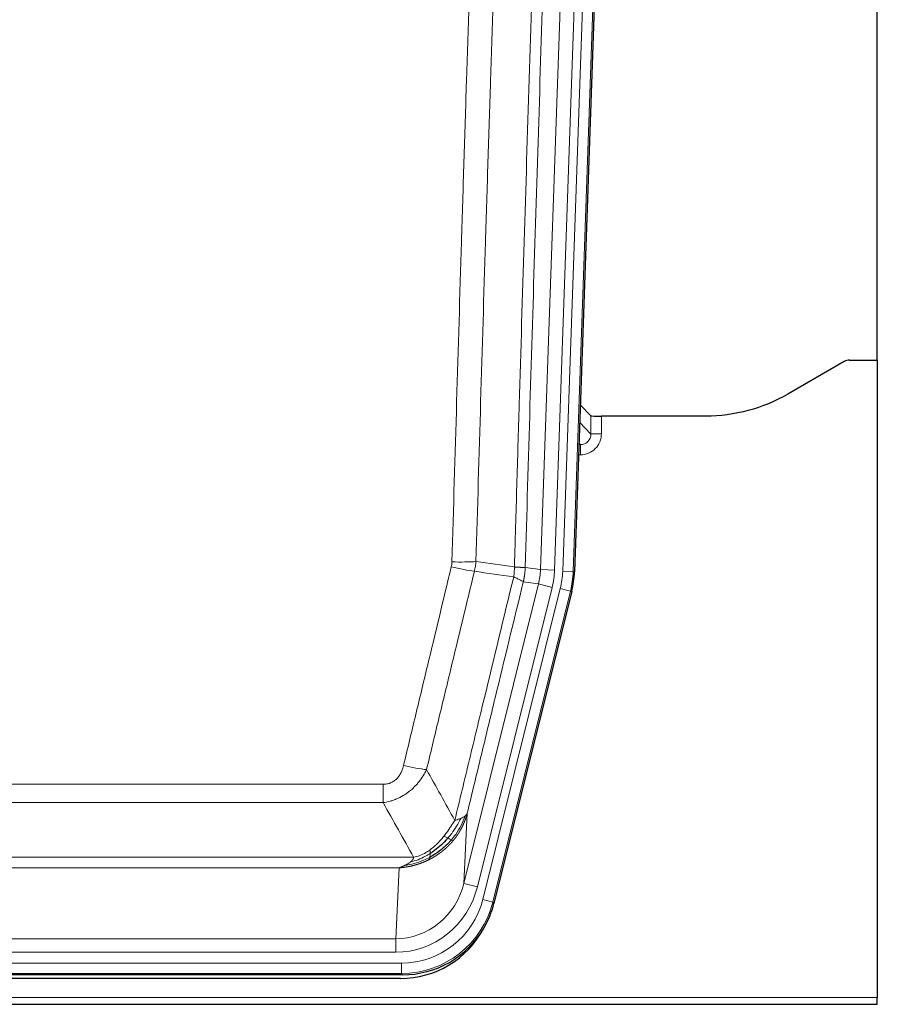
# Model space of a CAD drawing. Header units: inches. Extents: x 0 to 20790, y -12 to 14700.
# Tile 13 of 256: x 3344 to 3589, y 4789 to 5071. Entities that reach past the tile are written whole.
import ezdxf

# ---------------------------------------------------------------- set-up
doc = ezdxf.new("R2010")
doc.units = ezdxf.units.IN
doc.layers.add('1', color=7, linetype='Continuous', true_color=0xffffff)

msp = doc.modelspace()

# ---------------------------------------------------------------- linework, layer by layer
at = {"layer": '1', "color": 2, "linetype": 'Continuous', "lineweight": 25}
for p, q in [((3588.955, 4973.401), (3588.955, 5373.981)), ((3515.478, 5288.523), (3502.36, 4912.878)), ((3579.499, 4972.991), (3563.335, 4963.649)), ((3580.998, 4973.393), (3588.956, 4973.393)), ((3588.956, 4973.393), (3588.956, 4791.113)), ((3507.054, 4957.48), (3504.027, 4960.615)), ((3539.956, 4957.379), (3510.053, 4957.379)), ((3501.575, 4907.296), (3479.321, 4818.039)), ((3453.159, 4797.599), (3236.752, 4797.599)), ((3452.567, 4796.556), (3237.344, 4796.556)), ((3588.956, 4789.166), (3588.956, 4791.113)), ((3100.956, 4789.166), (3588.956, 4789.166))]:
    msp.add_line(p, q, dxfattribs=at)
at = {"layer": '1', "color": 110, "linetype": 'Continuous', "lineweight": 13}
for p, q in [((3498.992, 4913.035), (3512.103, 5288.478)), ((3515.097, 5288.374), (3501.986, 4912.931)), ((3492.653, 4913.504), (3505.719, 5287.675)), ((3509.711, 5287.536), (3496.645, 4913.365)), ((3507.065, 4952.249), (3507.054, 4957.48)), ((3510.053, 4957.379), (3510.063, 4952.331)), ((3503.851, 4955.577), (3507.065, 4952.249)), ((3503.629, 4949.242), (3504.072, 4949.242)), ((3504.072, 4949.242), (3503.645, 4949.684)), ((3504.072, 4949.242), (3504.072, 4946.322)), ((3504.072, 4946.322), (3503.528, 4946.322)), ((3488.276, 4914.12), (3492.653, 4913.504)), ((3492.653, 4913.504), (3496.645, 4913.365)), ((3501.986, 4912.931), (3498.992, 4913.035)), ((3501.986, 4912.931), (3502.36, 4912.878)), ((3470.72, 4823.732), (3492.072, 4909.37)), ((3474.596, 4822.765), (3495.948, 4908.403)), ((3492.072, 4909.37), (3487.72, 4909.981)), ((3492.072, 4909.37), (3495.948, 4908.403)), ((3476.121, 4819.139), (3498.295, 4908.073)), ((3501.202, 4907.349), (3479.028, 4818.414)), ((3501.202, 4907.349), (3498.295, 4908.073)), ((3501.575, 4907.296), (3501.202, 4907.349)), ((3242.284, 4852.086), (3447.627, 4852.086)), ((3447.627, 4846.845), (3447.627, 4852.086)), ((3447.627, 4846.845), (3242.284, 4846.845)), ((3471.677, 4843.787), (3470.72, 4823.732)), ((3233.553, 4831.226), (3456.358, 4831.226)), ((3452.245, 4828.196), (3237.666, 4828.196)), ((3451.277, 4807.917), (3452.245, 4828.196)), ((3474.596, 4822.765), (3470.72, 4823.732)), ((3479.028, 4818.414), (3476.121, 4819.139)), ((3479.028, 4818.414), (3479.321, 4818.039)), ((3238.634, 4807.917), (3451.277, 4807.917)), ((3451.277, 4804.053), (3451.277, 4807.917)), ((3451.277, 4804.053), (3238.634, 4804.053)), ((3237.045, 4800.97), (3452.866, 4800.97)), ((3452.866, 4797.974), (3452.866, 4800.97)), ((3452.866, 4797.974), (3237.045, 4797.974)), ((3453.159, 4797.599), (3452.866, 4797.974)), ((3100.956, 4791.113), (3588.956, 4791.113))]:
    msp.add_line(p, q, dxfattribs=at)
at = {"layer": '1', "color": 2, "linetype": 'Continuous', "lineweight": 25}
for centre, major_axis, ratio, start_param, end_param in [((3581.001, 4970.389), (0.923, -2.86), 0.9982885, 2.8298327, 3.3530369), ((3510.052, 4957.484), (3, 0), 0.0349646, 3.1753451, 4.712515), ((3475.339, 4913.829, 0), (-26.774, 3.763), 0.9986144, 3.0370169, 3.2461684), ((3453.101, 4824.636, 0), (-16.66, 21.323), 0.9977958, 3.5187977, 3.8037475), ((3452.541, 4823.572, 0), (-16.639, 21.297), 0.9990195, 2.4788434, 3.5628372), ((3453.101, 4824.636, 0), (-16.66, 21.323), 0.9977958, 2.4794378, 3.5187977)]:
    msp.add_ellipse(centre, major_axis=major_axis, ratio=ratio, start_param=start_param, end_param=end_param, dxfattribs=at)
at = {"layer": '1', "color": 110, "linetype": 'Continuous', "lineweight": 13}
for centre, major_axis, ratio, start_param, end_param in [((3504.06, 4952.331), (3.237, -5.067), 0.9977321, 5.7157535, 7.2865499), ((3504.06, 4952.253), (1.726, -2.474), 0.9943829, 5.6754356, 7.2462319), ((3510.063, 4952.253), (-3, -0.006), 0.0261769, 4.7123351, 6.249505), ((3467.135, 4915.418), (-9.719, 2.353), 0.1107863, 1.5976112, 2.3432486), ((3467.322, 4916.824), (-9.996, 0.288), 0.1133347, 1.5740649, 2.3314742), ((3472.627, 4914.211), (19.844, -2.789), 0.9980617, 6.1786096, 6.387761), ((3472.627, 4914.211, 0), (23.799, -3.345), 0.9986144, 6.1786096, 6.387761), ((3474.974, 4913.881, 0), (-23.799, 3.345), 0.9986144, 3.0370169, 3.2461684), ((3474.974, 4913.881), (26.766, -3.762), 0.9989218, 6.1786096, 6.387761), ((3453.474, 4858.844), (9.722, -2.342), 0.1329353, 4.744395, 5.4873531), ((3451.357, 4828.9), (-1.001, -20.961), 0.9530564, 0.0460885, 1.3674009), ((3451.357, 4828.9, 0), (-1.185, -24.82), 0.9658521, 0.0460885, 1.3674009), ((3452.814, 4825.003, 0), (-14.809, 18.954), 0.9977958, 2.4794378, 3.8037475), ((3452.814, 4825.003), (16.651, -21.313), 0.9982842, 5.6210305, 6.9453401)]:
    msp.add_ellipse(centre, major_axis=major_axis, ratio=ratio, start_param=start_param, end_param=end_param, dxfattribs=at)
for points, knots in [([(3485.187, 4914.25), (3485.243, 4916.183), (3485.299, 4918.117), (3485.411, 4921.984), (3485.579, 4927.786), (3485.975, 4941.327), (3486.318, 4952.939), (3487.011, 4976.172), (3487.952, 5007.172), (3489.41, 5053.736), (3490.414, 5084.822), (3490.988, 5102.32), (3491.052, 5104.265), (3491.18, 5108.154), (3491.373, 5113.987), (3491.824, 5127.6), (3492.216, 5139.271), (3492.544, 5148.998), (3492.61, 5150.943), (3492.742, 5154.834), (3492.94, 5160.67), (3493.405, 5174.287), (3493.808, 5185.958), (3494.62, 5209.299), (3495.717, 5240.417), (3496.845, 5271.529), (3497.416, 5287.084)], [0, 0, 0, 0, 0.015625, 0.015625, 0.03125, 0.0625, 0.125, 0.125, 0.25, 0.375, 0.5, 0.5, 0.515625, 0.515625, 0.53125, 0.5625, 0.625, 0.625, 0.640625, 0.640625, 0.65625, 0.6875, 0.75, 0.75, 0.875, 1, 1, 1, 1]), ([(3500.471, 5285.608), (3499.902, 5270.109), (3498.777, 5239.108), (3497.683, 5208.101), (3496.874, 5184.844), (3496.472, 5173.215), (3496.008, 5159.646), (3495.81, 5153.831), (3495.679, 5149.954), (3495.613, 5148.016), (3495.285, 5138.324), (3494.895, 5126.696), (3494.445, 5113.132), (3494.253, 5107.319), (3494.125, 5103.444), (3494.062, 5101.507), (3493.489, 5084.072), (3492.488, 5053.098), (3491.033, 5006.703), (3489.627, 4960.373), (3488.721, 4929.53), (3488.276, 4914.12)], [0, 0, 0, 0, 0.125, 0.25, 0.25, 0.3125, 0.34375, 0.359375, 0.359375, 0.375, 0.375, 0.4375, 0.46875, 0.484375, 0.484375, 0.5, 0.5, 0.625, 0.75, 0.875, 1, 1, 1, 1]), ([(3467.322, 4915.69), (3467.76, 4930.928), (3468.65, 4961.428), (3469.571, 4991.976), (3470.273, 5014.905), (3470.509, 5022.551), (3470.985, 5037.848), (3471.225, 5045.5), (3471.95, 5068.464), (3472.441, 5083.78), (3473.065, 5102.934), (3473.19, 5106.765), (3473.441, 5114.426), (3473.82, 5125.919), (3474.202, 5137.411), (3474.973, 5160.396), (3476.015, 5191.043), (3477.623, 5237.015), (3478.724, 5267.664), (3479.281, 5282.988)], [0, 0, 0, 0, 0.125, 0.25, 0.25, 0.3125, 0.3125, 0.375, 0.375, 0.5, 0.5, 0.53125, 0.53125, 0.5625, 0.625, 0.625, 0.75, 0.875, 1, 1, 1, 1]), ([(3486.164, 5282.645), (3485.606, 5267.34), (3484.504, 5236.729), (3482.894, 5190.814), (3481.851, 5160.205), (3481.079, 5137.249), (3480.696, 5125.771), (3480.317, 5114.293), (3480.065, 5106.641), (3479.94, 5102.815), (3479.316, 5083.685), (3478.824, 5068.388), (3478.098, 5045.453), (3477.857, 5037.81), (3477.381, 5022.532), (3477.145, 5014.895), (3476.442, 4991.995), (3475.52, 4961.486), (3474.628, 4931.024), (3474.19, 4915.805)], [0, 0, 0, 0, 0.125, 0.25, 0.375, 0.375, 0.4375, 0.46875, 0.46875, 0.5, 0.5, 0.625, 0.625, 0.6875, 0.6875, 0.75, 0.75, 0.875, 1, 1, 1, 1]), ([(3453.474, 4857.477), (3454.608, 4862.205), (3455.743, 4866.934), (3458.016, 4876.395), (3459.153, 4881.127), (3462.568, 4895.328), (3464.85, 4904.801), (3467.135, 4914.279)], [0, 0, 0, 0, 0.25, 0.25, 0.5, 0.5, 1, 1, 1, 1]), ([(3467.322, 4915.69), (3467.316, 4915.452), (3467.297, 4915.215), (3467.234, 4914.744), (3467.191, 4914.511), (3467.135, 4914.279)], [0, 0, 0, 0, 0.5, 0.5, 1, 1, 1, 1]), ([(3485.187, 4914.25), (3485.166, 4913.772), (3485.15, 4913.297), (3485.092, 4912.352), (3485.05, 4911.882), (3484.975, 4911.416)], [0, 0, 0, 0, 0.5, 0.5, 1, 1, 1, 1]), ([(3485.187, 4914.25), (3485.2, 4914.249), (3485.225, 4914.247), (3485.263, 4914.244), (3485.301, 4914.241), (3485.339, 4914.237), (3485.377, 4914.234), (3485.416, 4914.231), (3485.454, 4914.228), (3485.493, 4914.225), (3485.532, 4914.222), (3485.571, 4914.219), (3485.609, 4914.216), (3485.648, 4914.213), (3485.687, 4914.21), (3485.726, 4914.208), (3485.766, 4914.205), (3485.805, 4914.202), (3485.844, 4914.199), (3485.883, 4914.196), (3485.922, 4914.194), (3485.962, 4914.191), (3486.001, 4914.188), (3486.04, 4914.186), (3486.079, 4914.183), (3486.118, 4914.181), (3486.158, 4914.178), (3486.197, 4914.176), (3486.236, 4914.173), (3486.275, 4914.171), (3486.314, 4914.169), (3486.353, 4914.166), (3486.391, 4914.164), (3486.43, 4914.162), (3486.469, 4914.16), (3486.507, 4914.158), (3486.545, 4914.156), (3486.584, 4914.153), (3486.622, 4914.151), (3486.66, 4914.149), (3486.698, 4914.148), (3486.735, 4914.146), (3486.773, 4914.144), (3486.81, 4914.142), (3486.847, 4914.14), (3486.884, 4914.139), (3486.921, 4914.137), (3486.957, 4914.135), (3486.993, 4914.134), (3487.029, 4914.132), (3487.065, 4914.131), (3487.101, 4914.13), (3487.136, 4914.128), (3487.171, 4914.127), (3487.205, 4914.126), (3487.239, 4914.125), (3487.273, 4914.123), (3487.307, 4914.122), (3487.34, 4914.121), (3487.375, 4914.12), (3487.412, 4914.119), (3487.451, 4914.118), (3487.488, 4914.117), (3487.525, 4914.116), (3487.561, 4914.115), (3487.596, 4914.115), (3487.63, 4914.114), (3487.664, 4914.113), (3487.696, 4914.113), (3487.728, 4914.112), (3487.759, 4914.112), (3487.789, 4914.111), (3487.818, 4914.111), (3487.846, 4914.11), (3487.874, 4914.11), (3487.9, 4914.11), (3487.926, 4914.11), (3487.951, 4914.11), (3487.975, 4914.11), (3487.998, 4914.11), (3488.021, 4914.11), (3488.042, 4914.11), (3488.062, 4914.11), (3488.082, 4914.11), (3488.101, 4914.111), (3488.119, 4914.111), (3488.136, 4914.111), (3488.152, 4914.112), (3488.167, 4914.112), (3488.182, 4914.113), (3488.195, 4914.113), (3488.208, 4914.114), (3488.219, 4914.114), (3488.23, 4914.115), (3488.24, 4914.116), (3488.249, 4914.116), (3488.257, 4914.117), (3488.265, 4914.118), (3488.271, 4914.119), (3488.275, 4914.119), (3488.276, 4914.12)], [0, 0, 0, 0, 0.0069372, 0.0139334, 0.0209887, 0.028103, 0.0352764, 0.0425088, 0.0498003, 0.0571509, 0.0645605, 0.0720292, 0.0795569, 0.0871437, 0.0947896, 0.1024945, 0.1102584, 0.1180815, 0.1259636, 0.1339048, 0.141905, 0.1499643, 0.1580827, 0.1662601, 0.1744966, 0.1827922, 0.1911468, 0.1995605, 0.2080333, 0.2165651, 0.225156, 0.233806, 0.2425151, 0.2512832, 0.2601104, 0.2689967, 0.277942, 0.2869465, 0.29601, 0.3051325, 0.3143142, 0.3235549, 0.3328547, 0.3422136, 0.3516315, 0.3611085, 0.3706446, 0.3802398, 0.3898941, 0.3996074, 0.4093798, 0.4192113, 0.4291019, 0.4390515, 0.4490602, 0.459128, 0.4692549, 0.4794409, 0.4896859, 0.4999901, 0.5124905, 0.524991, 0.5374914, 0.5499918, 0.5624922, 0.5749926, 0.587493, 0.5999934, 0.6124937, 0.6249941, 0.6374944, 0.6499948, 0.6624951, 0.6749954, 0.6874957, 0.699996, 0.7124963, 0.7249966, 0.7374968, 0.7499971, 0.7624973, 0.7749976, 0.7874978, 0.799998, 0.8124982, 0.8249984, 0.8374986, 0.8499988, 0.8624989, 0.8749991, 0.8874992, 0.8999993, 0.9124995, 0.9249996, 0.9374997, 0.9499998, 0.9624998, 0.9749999, 0.9875, 1, 1, 1, 1]), ([(3488.276, 4914.12), (3488.276, 4914.107), (3488.274, 4914.06), (3488.271, 4913.957), (3488.264, 4913.791), (3488.253, 4913.561), (3488.234, 4913.268), (3488.205, 4912.912), (3488.163, 4912.493), (3488.119, 4912.134), (3488.081, 4911.859), (3488.056, 4911.687), (3488.029, 4911.521), (3488.003, 4911.358), (3487.975, 4911.201), (3487.947, 4911.048), (3487.919, 4910.899), (3487.891, 4910.755), (3487.862, 4910.615), (3487.834, 4910.48), (3487.805, 4910.349), (3487.777, 4910.222), (3487.749, 4910.1), (3487.729, 4910.02), (3487.72, 4909.981)], [0, 0, 0, 0, 0.0092499, 0.0337179, 0.073404, 0.128308, 0.1984299, 0.2837694, 0.3843264, 0.5001005, 0.5424888, 0.5838484, 0.6241794, 0.6634821, 0.7017567, 0.7390032, 0.7752221, 0.8104134, 0.8445775, 0.8777146, 0.909825, 0.9409091, 0.9709673, 1, 1, 1, 1]), ([(3473.731, 4913.005), (3471.443, 4903.54), (3469.159, 4894.08), (3465.74, 4879.899), (3464.601, 4875.173), (3462.326, 4865.725), (3461.189, 4861.003), (3460.054, 4856.282)], [0, 0, 0, 0, 0.5, 0.5, 0.75, 0.75, 1, 1, 1, 1]), ([(3468.121, 4841.773), (3469.519, 4847.567), (3470.918, 4853.364), (3473.721, 4864.962), (3475.123, 4870.764), (3479.337, 4888.175), (3482.153, 4899.791), (3484.975, 4911.416)], [0, 0, 0, 0, 0.25, 0.25, 0.5, 0.5, 1, 1, 1, 1]), ([(3484.975, 4911.416), (3485.384, 4911.223), (3485.756, 4911.049), (3486.415, 4910.739), (3486.7, 4910.602), (3487.172, 4910.366), (3487.357, 4910.265), (3487.621, 4910.099), (3487.699, 4910.032), (3487.72, 4909.981)], [0, 0, 0, 0, 0.25, 0.25, 0.5, 0.5, 0.75, 0.75, 1, 1, 1, 1]), ([(3487.72, 4909.981), (3485.034, 4898.933), (3482.355, 4887.893), (3478.344, 4871.344), (3477.008, 4865.829), (3474.341, 4854.805), (3473.008, 4849.295), (3471.677, 4843.787)], [0, 0, 0, 0, 0.5, 0.5, 0.75, 0.75, 1, 1, 1, 1]), ([(3453.474, 4857.477), (3453.453, 4857.389), (3453.431, 4857.302), (3453.385, 4857.128), (3453.36, 4857.041), (3453.285, 4856.782), (3453.231, 4856.611), (3453.113, 4856.273), (3453.049, 4856.106), (3452.913, 4855.776), (3452.839, 4855.613), (3452.682, 4855.292), (3452.598, 4855.134), (3452.463, 4854.9), (3452.416, 4854.823), (3452.32, 4854.67), (3452.27, 4854.594), (3452.116, 4854.37), (3452.008, 4854.226), (3451.78, 4853.947), (3451.66, 4853.813), (3451.471, 4853.62), (3451.374, 4853.525), (3451.273, 4853.434), (3451.205, 4853.374), (3451.17, 4853.345), (3450.996, 4853.198), (3450.851, 4853.09), (3450.404, 4852.787), (3450.087, 4852.618), (3449.667, 4852.448), (3449.582, 4852.417), (3449.409, 4852.357), (3449.322, 4852.33), (3449.061, 4852.255), (3448.885, 4852.214), (3448.53, 4852.149), (3448.351, 4852.125), (3447.991, 4852.094), (3447.809, 4852.086), (3447.627, 4852.086)], [0, 0, 0, 0, 0.03125, 0.03125, 0.0625, 0.0625, 0.125, 0.125, 0.1875, 0.1875, 0.25, 0.25, 0.3125, 0.3125, 0.34375, 0.34375, 0.375, 0.375, 0.4375, 0.4375, 0.5, 0.5, 0.53125, 0.546875, 0.546875, 0.5625, 0.5625, 0.625, 0.625, 0.75, 0.75, 0.78125, 0.78125, 0.8125, 0.8125, 0.875, 0.875, 0.9375, 0.9375, 1, 1, 1, 1]), ([(3460.054, 4856.282), (3459.756, 4855.671), (3459.43, 4855.079), (3458.717, 4853.935), (3458.33, 4853.383), (3457.702, 4852.587), (3457.43, 4852.262), (3457.145, 4851.946), (3457.03, 4851.82), (3456.972, 4851.758), (3456.796, 4851.572), (3456.677, 4851.45), (3456.075, 4850.849), (3455.566, 4850.4), (3454.894, 4849.879), (3454.758, 4849.776), (3454.55, 4849.626), (3454.481, 4849.577), (3454.341, 4849.479), (3454.271, 4849.43), (3453.919, 4849.192), (3453.632, 4849.011), (3452.756, 4848.497), (3452.151, 4848.193), (3451.448, 4847.895), (3451.369, 4847.863), (3451.211, 4847.799), (3451.132, 4847.768), (3450.894, 4847.676), (3450.735, 4847.618), (3450.255, 4847.451), (3449.933, 4847.351), (3448.957, 4847.08), (3448.297, 4846.942), (3447.627, 4846.845)], [0, 0, 0, 0, 0.125, 0.125, 0.25, 0.25, 0.3125, 0.328125, 0.328125, 0.34375, 0.34375, 0.375, 0.375, 0.5, 0.5, 0.53125, 0.53125, 0.546875, 0.546875, 0.5625, 0.5625, 0.625, 0.625, 0.75, 0.75, 0.765625, 0.765625, 0.78125, 0.78125, 0.8125, 0.8125, 0.875, 0.875, 1, 1, 1, 1]), ([(3471.677, 4843.787), (3471.672, 4843.764), (3471.66, 4843.718), (3471.642, 4843.65), (3471.623, 4843.582), (3471.605, 4843.514), (3471.586, 4843.447), (3471.568, 4843.379), (3471.549, 4843.313), (3471.53, 4843.246), (3471.51, 4843.18), (3471.491, 4843.114), (3471.471, 4843.048), (3471.451, 4842.982), (3471.432, 4842.917), (3471.411, 4842.852), (3471.391, 4842.788), (3471.371, 4842.724), (3471.35, 4842.66), (3471.33, 4842.596), (3471.309, 4842.533), (3471.288, 4842.47), (3471.267, 4842.407), (3471.246, 4842.344), (3471.224, 4842.282), (3471.203, 4842.22), (3471.181, 4842.159), (3471.159, 4842.097), (3471.138, 4842.036), (3471.116, 4841.975), (3471.093, 4841.915), (3471.071, 4841.855), (3471.049, 4841.795), (3471.026, 4841.735), (3471.004, 4841.676), (3470.981, 4841.617), (3470.959, 4841.559), (3470.936, 4841.5), (3470.913, 4841.442), (3470.89, 4841.384), (3470.867, 4841.327), (3470.843, 4841.269), (3470.82, 4841.213), (3470.797, 4841.156), (3470.773, 4841.1), (3470.75, 4841.043), (3470.726, 4840.988), (3470.702, 4840.932), (3470.679, 4840.877), (3470.655, 4840.822), (3470.631, 4840.767), (3470.607, 4840.713), (3470.583, 4840.659), (3470.559, 4840.605), (3470.534, 4840.552), (3470.51, 4840.499), (3470.486, 4840.446), (3470.462, 4840.393), (3470.437, 4840.341), (3470.413, 4840.289), (3470.388, 4840.237), (3470.364, 4840.186), (3470.339, 4840.134), (3470.314, 4840.083), (3470.29, 4840.033), (3470.265, 4839.982), (3470.24, 4839.932), (3470.215, 4839.883), (3470.191, 4839.833), (3470.166, 4839.784), (3470.141, 4839.735), (3470.116, 4839.686), (3470.091, 4839.638), (3470.066, 4839.59), (3470.041, 4839.542), (3470.016, 4839.494), (3469.991, 4839.447), (3469.966, 4839.4), (3469.941, 4839.353), (3469.916, 4839.307), (3469.891, 4839.261), (3469.866, 4839.215), (3469.841, 4839.169), (3469.816, 4839.124), (3469.791, 4839.079), (3469.766, 4839.034), (3469.74, 4838.989), (3469.715, 4838.945), (3469.69, 4838.901), (3469.665, 4838.857), (3469.64, 4838.814), (3469.615, 4838.771), (3469.59, 4838.728), (3469.565, 4838.685), (3469.54, 4838.643), (3469.515, 4838.6), (3469.49, 4838.558), (3469.465, 4838.517), (3469.44, 4838.475), (3469.415, 4838.434), (3469.391, 4838.394), (3469.366, 4838.353), (3469.341, 4838.313), (3469.316, 4838.273), (3469.291, 4838.233), (3469.267, 4838.193), (3469.242, 4838.154), (3469.217, 4838.115), (3469.193, 4838.076), (3469.168, 4838.038), (3469.144, 4838), (3469.119, 4837.962), (3469.095, 4837.924), (3469.07, 4837.886), (3469.046, 4837.849), (3469.022, 4837.812), (3468.997, 4837.775), (3468.973, 4837.739), (3468.949, 4837.703), (3468.925, 4837.667), (3468.901, 4837.631), (3468.877, 4837.595), (3468.853, 4837.56), (3468.829, 4837.525), (3468.805, 4837.49), (3468.782, 4837.456), (3468.758, 4837.422), (3468.734, 4837.388), (3468.711, 4837.354), (3468.687, 4837.32), (3468.664, 4837.287), (3468.641, 4837.254), (3468.617, 4837.221), (3468.594, 4837.189), (3468.571, 4837.156), (3468.548, 4837.124), (3468.525, 4837.092), (3468.502, 4837.061), (3468.479, 4837.029), (3468.457, 4836.998), (3468.434, 4836.967), (3468.412, 4836.937), (3468.389, 4836.906), (3468.367, 4836.876), (3468.344, 4836.846), (3468.322, 4836.816), (3468.3, 4836.787), (3468.278, 4836.758), (3468.256, 4836.729), (3468.234, 4836.7), (3468.213, 4836.671), (3468.191, 4836.643), (3468.169, 4836.615), (3468.148, 4836.587), (3468.126, 4836.559), (3468.105, 4836.532), (3468.084, 4836.504), (3468.063, 4836.477), (3468.042, 4836.451), (3468.021, 4836.424), (3468, 4836.398), (3467.98, 4836.371), (3467.959, 4836.346), (3467.939, 4836.32), (3467.918, 4836.294), (3467.898, 4836.269), (3467.878, 4836.244), (3467.858, 4836.219), (3467.838, 4836.195), (3467.819, 4836.17), (3467.799, 4836.146), (3467.779, 4836.122), (3467.76, 4836.098), (3467.741, 4836.075), (3467.721, 4836.052), (3467.702, 4836.028), (3467.683, 4836.006), (3467.665, 4835.983), (3467.652, 4835.968), (3467.646, 4835.96)], [0, 0, 0, 0, 0.0080212, 0.0160154, 0.0239827, 0.0319231, 0.0398365, 0.0477229, 0.0555824, 0.0634149, 0.0712205, 0.0789992, 0.0867509, 0.0944756, 0.1021734, 0.1098443, 0.1174881, 0.1251051, 0.1326951, 0.1402581, 0.1477942, 0.1553034, 0.1627856, 0.1702408, 0.1776691, 0.1850704, 0.1924448, 0.1997923, 0.2071128, 0.2144063, 0.2216729, 0.2289126, 0.2361253, 0.243311, 0.2504698, 0.2576016, 0.2647065, 0.2717845, 0.2788355, 0.2858595, 0.2928566, 0.2998268, 0.30677, 0.3136862, 0.3205755, 0.3274379, 0.3342733, 0.3410817, 0.3478632, 0.3546178, 0.3613454, 0.3680461, 0.3747198, 0.3813665, 0.3879863, 0.3945792, 0.4011451, 0.4076841, 0.4141961, 0.4206811, 0.4271393, 0.4335704, 0.4399746, 0.4463519, 0.4527022, 0.4590256, 0.465322, 0.4715915, 0.477834, 0.4840496, 0.4902382, 0.4963999, 0.5025346, 0.5086424, 0.5147232, 0.5207771, 0.526804, 0.532804, 0.5387771, 0.5447232, 0.5506423, 0.5565345, 0.5623997, 0.568238, 0.5740494, 0.5798338, 0.5855912, 0.5913217, 0.5970253, 0.6027019, 0.6083515, 0.6139742, 0.61957, 0.6251388, 0.6306807, 0.6361956, 0.6416836, 0.6471446, 0.6525787, 0.6579858, 0.663366, 0.6687192, 0.6740455, 0.6793448, 0.6846172, 0.6898627, 0.6950812, 0.7002727, 0.7054373, 0.710575, 0.7156857, 0.7207694, 0.7258262, 0.7308561, 0.735859, 0.740835, 0.745784, 0.7507061, 0.7556012, 0.7604694, 0.7653107, 0.7701249, 0.7749123, 0.7796727, 0.7844061, 0.7891127, 0.7937922, 0.7984448, 0.8030705, 0.8076692, 0.812241, 0.8167858, 0.8213037, 0.8257947, 0.8302587, 0.8346957, 0.8391058, 0.843489, 0.8478452, 0.8521745, 0.8564768, 0.8607522, 0.8650006, 0.8692221, 0.8734166, 0.8775842, 0.8817249, 0.8858386, 0.8899254, 0.8939852, 0.8980181, 0.902024, 0.906003, 0.909955, 0.9138802, 0.9177783, 0.9216495, 0.9254938, 0.9293111, 0.9331015, 0.936865, 0.9406015, 0.944311, 0.9479937, 0.9516493, 0.9552781, 0.9588799, 0.9624547, 0.9660026, 0.9695236, 0.9730176, 0.9764847, 0.9799249, 0.9833381, 0.9867243, 0.9900837, 0.993416, 0.9967215, 1, 1, 1, 1]), ([(3471.677, 4843.787), (3471.593, 4843.578), (3471.451, 4843.379), (3471.188, 4843.127), (3471.116, 4843.065), (3471.038, 4843.004)], [0, 0, 0, 0, 0.75, 0.75, 1, 1, 1, 1]), ([(3468.121, 4841.773), (3467.428, 4840.633), (3466.662, 4839.444), (3465.535, 4837.914), (3465.244, 4837.536), (3464.946, 4837.166)], [0, 0, 0, 0, 0.75, 0.75, 1, 1, 1, 1]), ([(3469.828, 4842.332), (3469.129, 4840.867), (3468.259, 4839.412), (3466.898, 4837.594), (3466.541, 4837.149), (3466.17, 4836.717)], [0, 0, 0, 0, 0.75, 0.75, 1, 1, 1, 1]), ([(3471.038, 4843.004), (3470.426, 4841.191), (3469.53, 4839.412), (3468.001, 4837.23), (3467.591, 4836.701), (3467.156, 4836.19)], [0, 0, 0, 0, 0.75, 0.75, 1, 1, 1, 1]), ([(3469.828, 4842.332), (3469.705, 4842.281), (3469.577, 4842.231), (3469.245, 4842.109), (3469.034, 4842.038), (3468.592, 4841.902), (3468.361, 4841.836), (3468.121, 4841.773)], [0, 0, 0, 0, 0.25, 0.25, 0.625, 0.625, 1, 1, 1, 1]), ([(3471.038, 4843.004), (3471, 4842.974), (3470.959, 4842.944), (3470.791, 4842.825), (3470.652, 4842.738), (3470.349, 4842.57), (3470.185, 4842.489), (3469.95, 4842.384), (3469.889, 4842.358), (3469.828, 4842.332)], [0, 0, 0, 0, 0.125, 0.125, 0.5, 0.5, 0.875, 0.875, 1, 1, 1, 1]), ([(3467.646, 4835.96), (3467.631, 4835.943), (3467.602, 4835.908), (3467.558, 4835.855), (3467.513, 4835.803), (3467.469, 4835.751), (3467.424, 4835.699), (3467.38, 4835.648), (3467.335, 4835.596), (3467.29, 4835.545), (3467.245, 4835.494), (3467.2, 4835.443), (3467.155, 4835.393), (3467.11, 4835.343), (3467.064, 4835.293), (3467.019, 4835.243), (3466.973, 4835.193), (3466.928, 4835.144), (3466.882, 4835.095), (3466.836, 4835.046), (3466.79, 4834.997), (3466.744, 4834.948), (3466.698, 4834.9), (3466.652, 4834.852), (3466.606, 4834.804), (3466.56, 4834.757), (3466.513, 4834.709), (3466.467, 4834.662), (3466.42, 4834.615), (3466.374, 4834.568), (3466.327, 4834.522), (3466.28, 4834.475), (3466.233, 4834.429), (3466.186, 4834.383), (3466.139, 4834.338), (3466.092, 4834.292), (3466.045, 4834.247), (3465.998, 4834.202), (3465.951, 4834.157), (3465.904, 4834.113), (3465.856, 4834.068), (3465.809, 4834.024), (3465.761, 4833.98), (3465.714, 4833.936), (3465.666, 4833.893), (3465.618, 4833.85), (3465.571, 4833.807), (3465.523, 4833.764), (3465.475, 4833.721), (3465.427, 4833.679), (3465.379, 4833.636), (3465.331, 4833.594), (3465.283, 4833.552), (3465.235, 4833.511), (3465.187, 4833.469), (3465.138, 4833.428), (3465.09, 4833.387), (3465.042, 4833.346), (3464.994, 4833.306), (3464.945, 4833.266), (3464.897, 4833.225), (3464.848, 4833.185), (3464.8, 4833.146), (3464.751, 4833.106), (3464.703, 4833.067), (3464.654, 4833.028), (3464.606, 4832.989), (3464.557, 4832.95), (3464.508, 4832.912), (3464.459, 4832.873), (3464.411, 4832.835), (3464.362, 4832.797), (3464.313, 4832.76), (3464.264, 4832.722), (3464.215, 4832.685), (3464.166, 4832.648), (3464.118, 4832.611), (3464.069, 4832.574), (3464.02, 4832.538), (3463.971, 4832.502), (3463.922, 4832.466), (3463.873, 4832.43), (3463.824, 4832.394), (3463.775, 4832.359), (3463.725, 4832.323), (3463.676, 4832.288), (3463.627, 4832.253), (3463.578, 4832.219), (3463.529, 4832.184), (3463.48, 4832.15), (3463.431, 4832.116), (3463.382, 4832.082), (3463.332, 4832.048), (3463.283, 4832.015), (3463.234, 4831.981), (3463.185, 4831.948), (3463.136, 4831.915), (3463.087, 4831.883), (3463.037, 4831.85), (3462.988, 4831.818), (3462.939, 4831.785), (3462.89, 4831.753), (3462.841, 4831.722), (3462.792, 4831.69), (3462.742, 4831.659), (3462.693, 4831.627), (3462.644, 4831.596), (3462.595, 4831.565), (3462.546, 4831.535), (3462.497, 4831.504), (3462.447, 4831.474), (3462.398, 4831.444), (3462.349, 4831.414), (3462.3, 4831.384), (3462.251, 4831.355), (3462.202, 4831.325), (3462.153, 4831.296), (3462.104, 4831.267), (3462.055, 4831.238), (3462.006, 4831.21), (3461.957, 4831.181), (3461.908, 4831.153), (3461.859, 4831.125), (3461.81, 4831.097), (3461.761, 4831.069), (3461.712, 4831.041), (3461.663, 4831.014), (3461.614, 4830.987), (3461.565, 4830.96), (3461.517, 4830.933), (3461.468, 4830.906), (3461.419, 4830.879), (3461.37, 4830.853), (3461.322, 4830.827), (3461.273, 4830.801), (3461.224, 4830.775), (3461.176, 4830.749), (3461.127, 4830.724), (3461.079, 4830.698), (3461.03, 4830.673), (3460.982, 4830.648), (3460.933, 4830.623), (3460.885, 4830.599), (3460.836, 4830.574), (3460.788, 4830.55), (3460.74, 4830.526), (3460.691, 4830.502), (3460.659, 4830.486), (3460.643, 4830.478)], [0, 0, 0, 0, 0.0076941, 0.0153765, 0.0230472, 0.0307061, 0.0383534, 0.045989, 0.0536129, 0.061225, 0.0688255, 0.0764143, 0.0839914, 0.0915567, 0.0991104, 0.1066524, 0.1141827, 0.1217013, 0.1292082, 0.1367034, 0.1441869, 0.1516588, 0.1591189, 0.1665674, 0.1740041, 0.1814292, 0.1888426, 0.1962444, 0.2036344, 0.2110128, 0.2183794, 0.2257344, 0.2330778, 0.2404094, 0.2477294, 0.2550377, 0.2623343, 0.2696193, 0.2768926, 0.2841542, 0.2914041, 0.2986424, 0.305869, 0.313084, 0.3202872, 0.3274789, 0.3346588, 0.3418271, 0.3489838, 0.3561287, 0.3632621, 0.3703837, 0.3774937, 0.3845921, 0.3916788, 0.3987539, 0.4058173, 0.412869, 0.4199092, 0.4269376, 0.4339544, 0.4409596, 0.4479532, 0.454935, 0.4619053, 0.4688639, 0.4758109, 0.4827462, 0.4896699, 0.496582, 0.5034825, 0.5103713, 0.5172485, 0.524114, 0.5309679, 0.5378102, 0.5446409, 0.55146, 0.5582674, 0.5650632, 0.5718474, 0.57862, 0.5853809, 0.5921303, 0.598868, 0.6055941, 0.6123087, 0.6190116, 0.6257029, 0.6323825, 0.6390506, 0.6457071, 0.652352, 0.6589853, 0.665607, 0.672217, 0.6788155, 0.6854024, 0.6919777, 0.6985414, 0.7050935, 0.7116341, 0.718163, 0.7246804, 0.7311862, 0.7376804, 0.744163, 0.750634, 0.7570935, 0.7635413, 0.7699776, 0.7764024, 0.7828155, 0.7892171, 0.7956072, 0.8019856, 0.8083525, 0.8147079, 0.8210516, 0.8273839, 0.8337045, 0.8400136, 0.8463112, 0.8525972, 0.8588716, 0.8651345, 0.8713859, 0.8776257, 0.8838539, 0.8900706, 0.8962758, 0.9024695, 0.9086516, 0.9148221, 0.9209812, 0.9271287, 0.9332646, 0.9393891, 0.945502, 0.9516034, 0.9576933, 0.9637717, 0.9698385, 0.9758938, 0.9819376, 0.9879699, 0.9939907, 1, 1, 1, 1]), ([(3464.946, 4837.166), (3464.796, 4836.981), (3464.645, 4836.798), (3464.03, 4836.075), (3463.551, 4835.553), (3462.557, 4834.572), (3462.042, 4834.113), (3461.335, 4833.554), (3461.156, 4833.418), (3460.976, 4833.288)], [0, 0, 0, 0, 0.125, 0.125, 0.5, 0.5, 0.875, 0.875, 1, 1, 1, 1]), ([(3466.17, 4836.717), (3466.071, 4836.766), (3465.97, 4836.813), (3465.713, 4836.928), (3465.556, 4836.991), (3465.245, 4837.098), (3465.092, 4837.141), (3464.946, 4837.166)], [0, 0, 0, 0, 0.25, 0.25, 0.625, 0.625, 1, 1, 1, 1]), ([(3467.156, 4836.19), (3467.125, 4836.207), (3467.093, 4836.225), (3466.958, 4836.3), (3466.845, 4836.363), (3466.596, 4836.499), (3466.459, 4836.572), (3466.268, 4836.669), (3466.219, 4836.693), (3466.17, 4836.717)], [0, 0, 0, 0, 0.125, 0.125, 0.5, 0.5, 0.875, 0.875, 1, 1, 1, 1]), ([(3467.646, 4835.96), (3467.574, 4835.973), (3467.475, 4836.018), (3467.274, 4836.125), (3467.217, 4836.156), (3467.156, 4836.19)], [0, 0, 0, 0, 0.75, 0.75, 1, 1, 1, 1]), ([(3461.126, 4832.306), (3460.669, 4832.014), (3460.205, 4831.743), (3458.334, 4830.749), (3456.898, 4830.208), (3455.488, 4829.888)], [0, 0, 0, 0, 0.25, 0.25, 1, 1, 1, 1]), ([(3460.976, 4833.288), (3460.616, 4833.027), (3460.249, 4832.785), (3458.755, 4831.904), (3457.579, 4831.439), (3456.358, 4831.226)], [0, 0, 0, 0, 0.25, 0.25, 1, 1, 1, 1]), ([(3460.958, 4831.19), (3460.97, 4831.23), (3460.981, 4831.271), (3461.026, 4831.441), (3461.055, 4831.577), (3461.099, 4831.861), (3461.114, 4832.01), (3461.124, 4832.208), (3461.126, 4832.257), (3461.126, 4832.306)], [0, 0, 0, 0, 0.125, 0.125, 0.5, 0.5, 0.875, 0.875, 1, 1, 1, 1]), ([(3461.126, 4832.306), (3461.128, 4832.404), (3461.126, 4832.501), (3461.113, 4832.736), (3461.097, 4832.869), (3461.049, 4833.106), (3461.017, 4833.209), (3460.976, 4833.288)], [0, 0, 0, 0, 0.25, 0.25, 0.625, 0.625, 1, 1, 1, 1]), ([(3460.643, 4830.478), (3460.621, 4830.467), (3460.578, 4830.446), (3460.513, 4830.414), (3460.448, 4830.383), (3460.383, 4830.352), (3460.318, 4830.321), (3460.253, 4830.29), (3460.188, 4830.26), (3460.123, 4830.229), (3460.058, 4830.199), (3459.992, 4830.17), (3459.927, 4830.14), (3459.862, 4830.111), (3459.797, 4830.082), (3459.732, 4830.054), (3459.666, 4830.025), (3459.601, 4829.997), (3459.536, 4829.969), (3459.471, 4829.941), (3459.405, 4829.914), (3459.34, 4829.886), (3459.275, 4829.859), (3459.21, 4829.833), (3459.145, 4829.806), (3459.079, 4829.78), (3459.014, 4829.754), (3458.949, 4829.728), (3458.884, 4829.702), (3458.818, 4829.677), (3458.753, 4829.652), (3458.688, 4829.627), (3458.623, 4829.602), (3458.558, 4829.578), (3458.492, 4829.554), (3458.427, 4829.53), (3458.362, 4829.506), (3458.297, 4829.482), (3458.232, 4829.459), (3458.167, 4829.436), (3458.102, 4829.413), (3458.036, 4829.391), (3457.971, 4829.368), (3457.906, 4829.346), (3457.841, 4829.324), (3457.776, 4829.303), (3457.711, 4829.281), (3457.646, 4829.26), (3457.582, 4829.239), (3457.517, 4829.218), (3457.452, 4829.198), (3457.387, 4829.177), (3457.322, 4829.157), (3457.257, 4829.137), (3457.193, 4829.118), (3457.128, 4829.098), (3457.063, 4829.079), (3456.998, 4829.06), (3456.934, 4829.041), (3456.869, 4829.022), (3456.805, 4829.004), (3456.74, 4828.986), (3456.676, 4828.968), (3456.611, 4828.95), (3456.547, 4828.933), (3456.483, 4828.915), (3456.418, 4828.898), (3456.354, 4828.881), (3456.29, 4828.865), (3456.226, 4828.848), (3456.161, 4828.832), (3456.097, 4828.816), (3456.033, 4828.8), (3455.969, 4828.784), (3455.905, 4828.769), (3455.841, 4828.754), (3455.778, 4828.739), (3455.714, 4828.724), (3455.65, 4828.709), (3455.586, 4828.695), (3455.523, 4828.681), (3455.459, 4828.667), (3455.396, 4828.653), (3455.332, 4828.639), (3455.269, 4828.626), (3455.205, 4828.613), (3455.142, 4828.6), (3455.079, 4828.587), (3455.016, 4828.574), (3454.953, 4828.562), (3454.889, 4828.55), (3454.826, 4828.537), (3454.764, 4828.526), (3454.701, 4828.514), (3454.638, 4828.502), (3454.575, 4828.491), (3454.512, 4828.48), (3454.45, 4828.469), (3454.387, 4828.459), (3454.325, 4828.448), (3454.262, 4828.438), (3454.2, 4828.427), (3454.138, 4828.418), (3454.076, 4828.408), (3454.013, 4828.398), (3453.951, 4828.389), (3453.889, 4828.38), (3453.827, 4828.37), (3453.766, 4828.362), (3453.704, 4828.353), (3453.642, 4828.344), (3453.581, 4828.336), (3453.519, 4828.328), (3453.458, 4828.32), (3453.396, 4828.312), (3453.335, 4828.305), (3453.274, 4828.297), (3453.213, 4828.29), (3453.151, 4828.283), (3453.09, 4828.276), (3453.03, 4828.269), (3452.969, 4828.262), (3452.908, 4828.256), (3452.847, 4828.25), (3452.787, 4828.244), (3452.726, 4828.238), (3452.666, 4828.232), (3452.606, 4828.226), (3452.545, 4828.221), (3452.485, 4828.216), (3452.425, 4828.211), (3452.365, 4828.206), (3452.305, 4828.201), (3452.265, 4828.198), (3452.245, 4828.196)], [0, 0, 0, 0, 0.0081592, 0.0163092, 0.0244501, 0.0325819, 0.0407045, 0.0488181, 0.0569225, 0.0650178, 0.0731041, 0.0811812, 0.0892493, 0.0973083, 0.1053581, 0.113399, 0.1214307, 0.1294534, 0.137467, 0.1454716, 0.1534671, 0.1614536, 0.169431, 0.1773994, 0.1853588, 0.1933091, 0.2012504, 0.2091827, 0.217106, 0.2250203, 0.2329256, 0.2408219, 0.2487092, 0.2565875, 0.2644568, 0.2723172, 0.2801686, 0.288011, 0.2958444, 0.303669, 0.3114845, 0.3192911, 0.3270888, 0.3348775, 0.3426574, 0.3504282, 0.3581902, 0.3659433, 0.3736874, 0.3814227, 0.389149, 0.3968665, 0.4045751, 0.4122748, 0.4199656, 0.4276476, 0.4353206, 0.4429849, 0.4506403, 0.4582868, 0.4659245, 0.4735534, 0.4811734, 0.4887846, 0.496387, 0.5039805, 0.5115653, 0.5191413, 0.5267084, 0.5342668, 0.5418164, 0.5493572, 0.5568893, 0.5644125, 0.5719271, 0.5794328, 0.5869298, 0.5944181, 0.6018976, 0.6093684, 0.6168305, 0.6242839, 0.6317285, 0.6391644, 0.6465917, 0.6540102, 0.6614201, 0.6688212, 0.6762137, 0.6835975, 0.6909727, 0.6983392, 0.705697, 0.7130462, 0.7203868, 0.7277187, 0.735042, 0.7423567, 0.7496628, 0.7569603, 0.7642491, 0.7715294, 0.7788011, 0.7860642, 0.7933187, 0.8005646, 0.807802, 0.8150309, 0.8222512, 0.8294629, 0.8366661, 0.8438608, 0.851047, 0.8582246, 0.8653938, 0.8725544, 0.8797065, 0.8868502, 0.8939854, 0.9011121, 0.9082303, 0.9153401, 0.9224414, 0.9295343, 0.9366187, 0.9436947, 0.9507623, 0.9578214, 0.9648722, 0.9719145, 0.9789485, 0.985974, 0.9929912, 1, 1, 1, 1]), ([(3460.958, 4831.19), (3460.38, 4830.88), (3459.792, 4830.599), (3457.418, 4829.593), (3455.589, 4829.111), (3453.816, 4828.888)], [0, 0, 0, 0, 0.25, 0.25, 1, 1, 1, 1]), ([(3453.816, 4828.888), (3453.831, 4828.895), (3453.859, 4828.908), (3453.9, 4828.928), (3453.941, 4828.948), (3453.98, 4828.968), (3454.019, 4828.987), (3454.056, 4829.005), (3454.092, 4829.024), (3454.128, 4829.042), (3454.162, 4829.059), (3454.195, 4829.076), (3454.227, 4829.093), (3454.258, 4829.109), (3454.288, 4829.125), (3454.317, 4829.14), (3454.345, 4829.155), (3454.372, 4829.17), (3454.398, 4829.183), (3454.422, 4829.197), (3454.446, 4829.21), (3454.469, 4829.222), (3454.49, 4829.234), (3454.511, 4829.245), (3454.53, 4829.256), (3454.549, 4829.266), (3454.566, 4829.276), (3454.582, 4829.285), (3454.597, 4829.293), (3454.612, 4829.301), (3454.625, 4829.309), (3454.637, 4829.315), (3454.648, 4829.322), (3454.658, 4829.327), (3454.667, 4829.332), (3454.674, 4829.337), (3454.681, 4829.341), (3454.687, 4829.344), (3454.692, 4829.347), (3454.704, 4829.354), (3454.725, 4829.366), (3454.754, 4829.383), (3454.782, 4829.401), (3454.811, 4829.418), (3454.839, 4829.435), (3454.866, 4829.452), (3454.894, 4829.469), (3454.921, 4829.486), (3454.947, 4829.503), (3454.974, 4829.519), (3455, 4829.536), (3455.025, 4829.553), (3455.051, 4829.569), (3455.076, 4829.586), (3455.1, 4829.603), (3455.125, 4829.619), (3455.149, 4829.635), (3455.172, 4829.652), (3455.196, 4829.668), (3455.219, 4829.684), (3455.241, 4829.7), (3455.264, 4829.717), (3455.286, 4829.733), (3455.307, 4829.748), (3455.329, 4829.764), (3455.35, 4829.78), (3455.37, 4829.796), (3455.391, 4829.811), (3455.411, 4829.827), (3455.43, 4829.842), (3455.45, 4829.858), (3455.469, 4829.873), (3455.481, 4829.883), (3455.488, 4829.888)], [0, 0, 0, 0, 0.0247661, 0.0489206, 0.0724636, 0.0953949, 0.1177147, 0.1394229, 0.1605195, 0.1810045, 0.2008779, 0.2201398, 0.23879, 0.2568287, 0.2742558, 0.2910713, 0.3072753, 0.3228676, 0.3378484, 0.3522176, 0.3659752, 0.3791212, 0.3916556, 0.4035785, 0.4148897, 0.4255894, 0.4356775, 0.445154, 0.454019, 0.4622723, 0.4699141, 0.4769443, 0.4833629, 0.48917, 0.4943654, 0.4989493, 0.5029216, 0.5062824, 0.5090316, 0.5111692, 0.5284651, 0.5456049, 0.5625886, 0.5794163, 0.5960881, 0.612604, 0.6289642, 0.6451687, 0.6612176, 0.6771111, 0.6928491, 0.7084319, 0.7238594, 0.7391318, 0.7542492, 0.7692118, 0.7840195, 0.7986726, 0.8131712, 0.8275153, 0.8417051, 0.8557408, 0.8696224, 0.8833501, 0.8969241, 0.9103445, 0.9236114, 0.936725, 0.9496856, 0.9624932, 0.975148, 0.9876502, 1, 1, 1, 1]), ([(3455.488, 4829.888), (3455.496, 4829.895), (3455.512, 4829.908), (3455.535, 4829.927), (3455.558, 4829.947), (3455.581, 4829.967), (3455.604, 4829.987), (3455.626, 4830.007), (3455.648, 4830.026), (3455.67, 4830.046), (3455.691, 4830.066), (3455.712, 4830.086), (3455.733, 4830.106), (3455.753, 4830.126), (3455.773, 4830.146), (3455.793, 4830.166), (3455.812, 4830.187), (3455.831, 4830.207), (3455.85, 4830.227), (3455.868, 4830.247), (3455.886, 4830.267), (3455.904, 4830.287), (3455.921, 4830.308), (3455.938, 4830.328), (3455.955, 4830.348), (3455.971, 4830.368), (3455.987, 4830.389), (3456.003, 4830.409), (3456.018, 4830.429), (3456.033, 4830.45), (3456.048, 4830.47), (3456.062, 4830.49), (3456.076, 4830.511), (3456.09, 4830.531), (3456.103, 4830.552), (3456.116, 4830.572), (3456.129, 4830.592), (3456.141, 4830.613), (3456.153, 4830.633), (3456.165, 4830.654), (3456.177, 4830.674), (3456.188, 4830.695), (3456.198, 4830.715), (3456.209, 4830.736), (3456.219, 4830.756), (3456.228, 4830.776), (3456.238, 4830.797), (3456.247, 4830.817), (3456.256, 4830.838), (3456.264, 4830.858), (3456.272, 4830.879), (3456.28, 4830.899), (3456.287, 4830.92), (3456.294, 4830.94), (3456.301, 4830.961), (3456.307, 4830.981), (3456.313, 4831.002), (3456.319, 4831.022), (3456.325, 4831.043), (3456.33, 4831.063), (3456.334, 4831.083), (3456.339, 4831.104), (3456.343, 4831.124), (3456.347, 4831.145), (3456.35, 4831.165), (3456.353, 4831.185), (3456.356, 4831.206), (3456.358, 4831.219), (3456.358, 4831.226)], [0, 0, 0, 0, 0.0185022, 0.0368847, 0.0551481, 0.073293, 0.0913199, 0.1092294, 0.1270222, 0.1446988, 0.1622598, 0.1797059, 0.1970378, 0.2142561, 0.2313614, 0.2483544, 0.265236, 0.2820066, 0.2986672, 0.3152184, 0.331661, 0.3479958, 0.3642235, 0.380345, 0.3963611, 0.4122725, 0.4280803, 0.4437851, 0.459388, 0.4748898, 0.4902915, 0.5055939, 0.5207981, 0.535905, 0.5509156, 0.565831, 0.5806521, 0.5953801, 0.6100159, 0.6245607, 0.6390157, 0.6533819, 0.6676604, 0.6818526, 0.6959596, 0.7099825, 0.7239227, 0.7377815, 0.75156, 0.7652597, 0.7788818, 0.7924277, 0.8058989, 0.8192966, 0.8326224, 0.8458776, 0.8590638, 0.8721825, 0.8852351, 0.8982233, 0.9111485, 0.9240124, 0.9368166, 0.9495628, 0.9622525, 0.9748874, 0.9874694, 1, 1, 1, 1]), ([(3460.643, 4830.478), (3460.676, 4830.536), (3460.716, 4830.605), (3460.798, 4830.767), (3460.84, 4830.86), (3460.908, 4831.034), (3460.934, 4831.11), (3460.958, 4831.19)], [0, 0, 0, 0, 0.375, 0.375, 0.75, 0.75, 1, 1, 1, 1]), ([(3452.245, 4828.196), (3452.251, 4828.199), (3452.261, 4828.203), (3452.278, 4828.21), (3452.294, 4828.217), (3452.311, 4828.225), (3452.329, 4828.232), (3452.347, 4828.24), (3452.365, 4828.247), (3452.383, 4828.255), (3452.403, 4828.263), (3452.422, 4828.271), (3452.442, 4828.28), (3452.462, 4828.288), (3452.483, 4828.297), (3452.503, 4828.305), (3452.525, 4828.314), (3452.547, 4828.323), (3452.569, 4828.333), (3452.591, 4828.342), (3452.614, 4828.352), (3452.638, 4828.362), (3452.661, 4828.372), (3452.686, 4828.382), (3452.71, 4828.392), (3452.735, 4828.403), (3452.76, 4828.413), (3452.786, 4828.424), (3452.812, 4828.435), (3452.839, 4828.447), (3452.865, 4828.458), (3452.893, 4828.47), (3452.92, 4828.482), (3452.949, 4828.494), (3452.977, 4828.506), (3453.006, 4828.519), (3453.035, 4828.531), (3453.065, 4828.544), (3453.095, 4828.557), (3453.125, 4828.571), (3453.156, 4828.584), (3453.187, 4828.598), (3453.219, 4828.612), (3453.251, 4828.626), (3453.283, 4828.641), (3453.316, 4828.656), (3453.349, 4828.671), (3453.383, 4828.686), (3453.417, 4828.701), (3453.451, 4828.717), (3453.486, 4828.733), (3453.521, 4828.749), (3453.557, 4828.766), (3453.592, 4828.782), (3453.629, 4828.799), (3453.666, 4828.816), (3453.703, 4828.834), (3453.74, 4828.852), (3453.778, 4828.87), (3453.804, 4828.882), (3453.816, 4828.888)], [0, 0, 0, 0, 0.0121901, 0.0245516, 0.0370849, 0.0497905, 0.0626689, 0.0757204, 0.0889455, 0.1023447, 0.1159182, 0.1296666, 0.14359, 0.1576889, 0.1719636, 0.1864145, 0.2010418, 0.2158458, 0.2308268, 0.2459852, 0.261321, 0.2768347, 0.2925265, 0.3083966, 0.3244452, 0.3406727, 0.357079, 0.3736646, 0.3904296, 0.4073742, 0.4244986, 0.4418029, 0.4592875, 0.4769523, 0.4947976, 0.5128236, 0.5310305, 0.5494183, 0.5679872, 0.5867374, 0.605669, 0.6247822, 0.644077, 0.6635537, 0.6832123, 0.7030529, 0.7230758, 0.7432809, 0.7636685, 0.7842385, 0.8049912, 0.8259267, 0.8470449, 0.8683461, 0.8898303, 0.9114976, 0.9333482, 0.955382, 0.9775993, 1, 1, 1, 1])]:
    msp.add_open_spline(points, degree=3, knots=knots, dxfattribs=at)
at = {"layer": '1', "color": 2, "linetype": 'Continuous', "lineweight": 25}
for points, knots in [([(3563.335, 4963.649), (3559.802, 4961.607), (3556, 4960.031), (3548.117, 4957.916), (3544.036, 4957.379), (3539.956, 4957.379)], [0, 0, 0, 0, 0.5, 0.5, 1, 1, 1, 1]), ([(3467.156, 4836.19), (3466.938, 4835.935), (3466.715, 4835.685), (3465.796, 4834.705), (3465.055, 4834.017), (3463.49, 4832.758), (3462.667, 4832.185), (3461.533, 4831.508), (3461.247, 4831.345), (3460.958, 4831.19)], [0, 0, 0, 0, 0.125, 0.125, 0.5, 0.5, 0.875, 0.875, 1, 1, 1, 1]), ([(3466.17, 4836.717), (3465.984, 4836.502), (3465.795, 4836.289), (3465.023, 4835.452), (3464.413, 4834.857), (3463.143, 4833.745), (3462.484, 4833.23), (3461.582, 4832.603), (3461.355, 4832.452), (3461.126, 4832.306)], [0, 0, 0, 0, 0.125, 0.125, 0.5, 0.5, 0.875, 0.875, 1, 1, 1, 1])]:
    msp.add_open_spline(points, degree=3, knots=knots, dxfattribs=at)
at = {"layer": '1', "color": 110, "linetype": 'Continuous', "lineweight": 13}
for points in [[(3474.19, 4915.805), (3474.149, 4915.331), (3474.032, 4914.391), (3473.844, 4913.465), (3473.731, 4913.005)], [(3474.19, 4915.805), (3477.856, 4915.289), (3481.522, 4914.77), (3485.187, 4914.25)], [(3484.975, 4911.416), (3481.228, 4911.948), (3477.48, 4912.478), (3473.731, 4913.005)], [(3460.054, 4856.282), (3462.758, 4851.45), (3465.447, 4846.614), (3468.121, 4841.773)], [(3456.358, 4831.226), (3453.465, 4836.438), (3450.555, 4841.644), (3447.627, 4846.845)]]:
    msp.add_open_spline(points, degree=3, dxfattribs=at)

doc.saveas('drawing.dxf')
